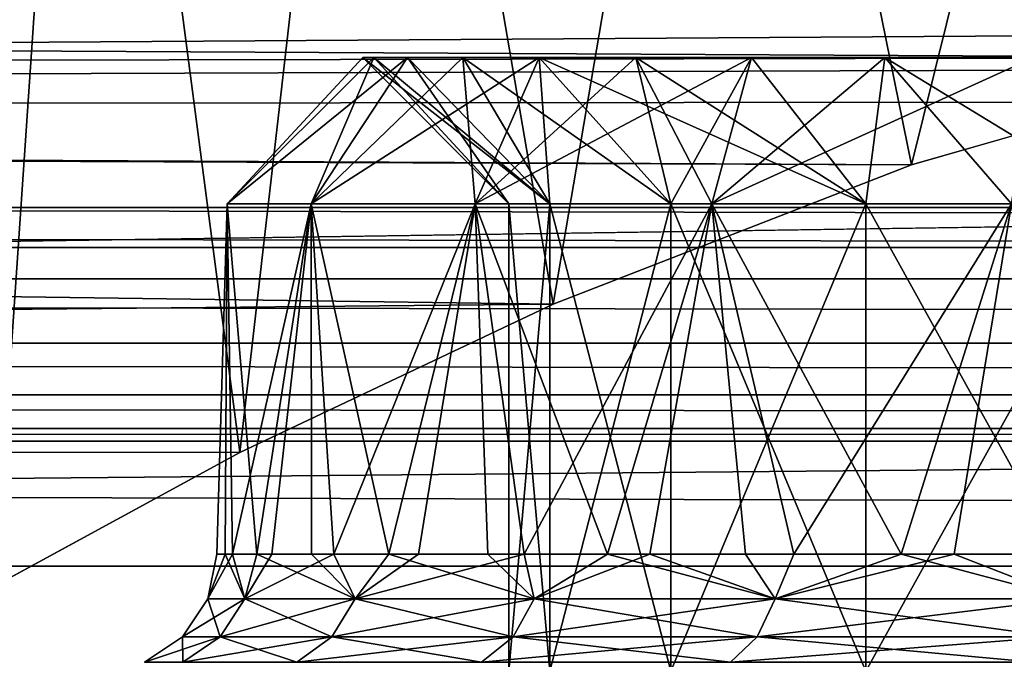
# Model space of a CAD drawing. Header units: millimetres. Extents: x -143 to 143, y -35 to 35.
# Tile 161 of 256: x -9.09 to -4.88, y -16.95 to -14.21. Entities that reach past the tile are written whole.
import ezdxf

# ---------------------------------------------------------------- set-up
doc = ezdxf.new("R2010")
doc.units = ezdxf.units.MM
doc.header["$LTSCALE"] = 65.185185
for name, color, linetype in [('22', 7, 'CONTINUOUS'), ('34', 7, 'CONTINUOUS'), ('420', 7, 'CONTINUOUS'), ('423', 7, 'CONTINUOUS'), ('45', 7, 'CONTINUOUS'), ('61', 7, 'CONTINUOUS'), ('63', 7, 'CONTINUOUS'), ('67', 7, 'CONTINUOUS'), ('68', 7, 'CONTINUOUS'), ('71', 7, 'CONTINUOUS'), ('87', 7, 'CONTINUOUS'), ('88', 7, 'CONTINUOUS'), ('96', 7, 'CONTINUOUS')]:
    doc.layers.add(name, color=color, linetype=linetype)

msp = doc.modelspace()

# ---------------------------------------------------------------- linework, layer by layer
at = {"layer": '22', "linetype": 'CONTINUOUS'}
for points in [[(-69.3886, -14.5127, 9.7792), (-84, -13.9503, 10.566), (-3.6787, -14.3744, 9.9813), (-69.3886, -14.5127, 9.7792)], [(-3.6787, -14.3744, 9.9813), (-84, -13.9503, 10.566), (-2.083, -14.0937, 10.3739), (-3.6787, -14.3744, 9.9813)], [(-5.2781, -14.8339, 9.2846), (-69.3886, -14.5127, 9.7792), (-3.6787, -14.3744, 9.9813), (-5.2781, -14.8339, 9.2846)], [(-68.9052, -14.5712, 9.6918), (-69.3886, -14.5127, 9.7792), (-5.2781, -14.8339, 9.2846), (-68.9052, -14.5712, 9.6918)], [(-60.7823, -15.9674, 7.1617), (-68.9052, -14.5712, 9.6918), (-6.8107, -15.4295, 8.2572), (-60.7823, -15.9674, 7.1617)], [(-6.8107, -15.4295, 8.2572), (-68.9052, -14.5712, 9.6918), (-5.2781, -14.8339, 9.2846), (-6.8107, -15.4295, 8.2572)], [(-8.1504, -16.0651, 6.9398), (-60.7823, -15.9674, 7.1617), (-6.8107, -15.4295, 8.2572), (-8.1504, -16.0651, 6.9398)], [(-9.1991, -16.6356, 5.4322), (-60.7823, -15.9674, 7.1617), (-8.1504, -16.0651, 6.9398), (-9.1991, -16.6356, 5.4322)]]:
    msp.add_3dface(points, dxfattribs=at)
at = {"layer": '34', "linetype": 'CONTINUOUS'}
for points in [[(-48.5489, -14.1131, -17.5), (-58.564, -14.6191, -14.4184), (22.1908, -14.1131, -17.5), (-48.5489, -14.1131, -17.5)], [(22.1908, -14.1131, -17.5), (-58.564, -14.6191, -14.4184), (28.3547, -14.3123, -16.2159), (22.1908, -14.1131, -17.5)], [(28.3547, -14.3123, -16.2159), (-58.564, -14.6191, -14.4184), (34.5, -14.5275, -14.9356), (28.3547, -14.3123, -16.2159)], [(-58.564, -14.6191, -14.4184), (-10.9564, -15.1875, -11.5), (34.5, -14.5275, -14.9356), (-58.564, -14.6191, -14.4184)], [(-10.9564, -15.1875, -11.5), (2.5, -15.1875, -11.5), (34.5, -14.5275, -14.9356), (-10.9564, -15.1875, -11.5)]]:
    msp.add_3dface(points, dxfattribs=at)
at = {"layer": '420', "linetype": 'CONTINUOUS'}
for points in [[(-6.8245, -17, -1.5577), (-7, -17, 0), (-6.8245, -15, -1.5577), (-6.8245, -17, -1.5577)], [(-7, -17, 0), (-6.8245, -17, 1.5577), (-7, -15), (-7, -17, 0)], [(-6.8245, -15, -1.5577), (-7, -17, 0), (-7, -15), (-6.8245, -15, -1.5577)], [(-7, -15), (-6.8245, -17, 1.5577), (-6.8245, -15, 1.5577), (-7, -15)], [(-6.3068, -17, -3.0372), (-6.8245, -17, -1.5577), (-6.3068, -15, -3.0372), (-6.3068, -17, -3.0372)], [(-6.3068, -15, -3.0372), (-6.8245, -17, -1.5577), (-6.8245, -15, -1.5577), (-6.3068, -15, -3.0372)], [(-6.8245, -17, 1.5577), (-6.3068, -17, 3.0372), (-6.8245, -15, 1.5577), (-6.8245, -17, 1.5577)], [(-6.8245, -15, 1.5577), (-6.3068, -17, 3.0372), (-6.3068, -15, 3.0372), (-6.8245, -15, 1.5577)], [(-5.4728, -17, -4.3645), (-6.3068, -17, -3.0372), (-5.4728, -15, -4.3645), (-5.4728, -17, -4.3645)], [(-5.4728, -15, -4.3645), (-6.3068, -17, -3.0372), (-6.3068, -15, -3.0372), (-5.4728, -15, -4.3645)], [(-6.3068, -17, 3.0372), (-5.4728, -17, 4.3645), (-6.3068, -15, 3.0372), (-6.3068, -17, 3.0372)], [(-6.3068, -15, 3.0372), (-5.4728, -17, 4.3645), (-5.4728, -15, 4.3645), (-6.3068, -15, 3.0372)], [(-4.3644, -17, -5.4728), (-5.4728, -17, -4.3645), (-4.3644, -15, -5.4728), (-4.3644, -17, -5.4728)], [(-4.3644, -15, -5.4728), (-5.4728, -17, -4.3645), (-5.4728, -15, -4.3645), (-4.3644, -15, -5.4728)], [(-5.4728, -17, 4.3645), (-4.3645, -17, 5.4728), (-5.4728, -15, 4.3645), (-5.4728, -17, 4.3645)], [(-5.4728, -15, 4.3645), (-4.3645, -17, 5.4728), (-4.3644, -15, 5.4728), (-5.4728, -15, 4.3645)]]:
    msp.add_3dface(points, dxfattribs=at)
at = {"layer": '423', "linetype": 'CONTINUOUS'}
for points in [[(-7.5771, -14.375, 0.8537), (-7.625, -14.375), (-6.8245, -15, 1.5577), (-7.5771, -14.375, 0.8537)], [(-7.625, -14.375), (-7.5771, -14.375, -0.8537), (-7, -15), (-7.625, -14.375)], [(-7.625, -14.375), (-7, -15), (-6.8245, -15, 1.5577), (-7.625, -14.375)], [(-7.4338, -14.375, 1.6967), (-7.5771, -14.375, 0.8537), (-6.8245, -15, 1.5577), (-7.4338, -14.375, 1.6967)], [(-7.5771, -14.375, -0.8537), (-7.4338, -14.375, -1.6967), (-7, -15), (-7.5771, -14.375, -0.8537)], [(-7.1971, -14.375, 2.5184), (-7.4338, -14.375, 1.6967), (-6.8245, -15, 1.5577), (-7.1971, -14.375, 2.5184)], [(-7.4338, -14.375, -1.6967), (-7.1971, -14.375, -2.5184), (-6.8245, -15, -1.5577), (-7.4338, -14.375, -1.6967)], [(-7.4338, -14.375, -1.6967), (-6.8245, -15, -1.5577), (-7, -15), (-7.4338, -14.375, -1.6967)], [(-6.8699, -14.375, 3.3084), (-7.1971, -14.375, 2.5184), (-6.3068, -15, 3.0372), (-6.8699, -14.375, 3.3084)], [(-7.1971, -14.375, 2.5184), (-6.8245, -15, 1.5577), (-6.3068, -15, 3.0372), (-7.1971, -14.375, 2.5184)], [(-7.1971, -14.375, -2.5184), (-6.8699, -14.375, -3.3084), (-6.8245, -15, -1.5577), (-7.1971, -14.375, -2.5184)], [(-6.4563, -14.375, 4.0567), (-6.8699, -14.375, 3.3084), (-5.4728, -15, 4.3645), (-6.4563, -14.375, 4.0567)], [(-6.8699, -14.375, 3.3084), (-6.3068, -15, 3.0372), (-5.4728, -15, 4.3645), (-6.8699, -14.375, 3.3084)], [(-6.8699, -14.375, -3.3084), (-6.4563, -14.375, -4.0567), (-6.3068, -15, -3.0372), (-6.8699, -14.375, -3.3084)], [(-6.8699, -14.375, -3.3084), (-6.3068, -15, -3.0372), (-6.8245, -15, -1.5577), (-6.8699, -14.375, -3.3084)], [(-5.9615, -14.375, 4.7541), (-6.4563, -14.375, 4.0567), (-5.4728, -15, 4.3645), (-5.9615, -14.375, 4.7541)], [(-6.4563, -14.375, -4.0567), (-5.9615, -14.375, -4.7541), (-6.3068, -15, -3.0372), (-6.4563, -14.375, -4.0567)], [(-5.9615, -14.375, -4.7541), (-5.4728, -15, -4.3645), (-6.3068, -15, -3.0372), (-5.9615, -14.375, -4.7541)], [(-5.3917, -14.375, 5.3917), (-5.9615, -14.375, 4.7541), (-5.4728, -15, 4.3645), (-5.3917, -14.375, 5.3917)], [(-5.9615, -14.375, -4.7541), (-5.3917, -14.375, -5.3917), (-5.4728, -15, -4.3645), (-5.9615, -14.375, -4.7541)], [(-5.3917, -14.375, 5.3917), (-5.4728, -15, 4.3645), (-4.3644, -15, 5.4728), (-5.3917, -14.375, 5.3917)], [(-5.3917, -14.375, -5.3917), (-4.3644, -15, -5.4728), (-5.4728, -15, -4.3645), (-5.3917, -14.375, -5.3917)], [(-4.7541, -14.375, 5.9615), (-5.3917, -14.375, 5.3917), (-4.3644, -15, 5.4728), (-4.7541, -14.375, 5.9615)], [(-5.3917, -14.375, -5.3917), (-4.7541, -14.375, -5.9615), (-4.3644, -15, -5.4728), (-5.3917, -14.375, -5.3917)]]:
    msp.add_3dface(points, dxfattribs=at)
at = {"layer": '45', "linetype": 'CONTINUOUS'}
for points in [[(-92.5, -15.0162, -31.5), (-72.8774, -10.1811, -31.5), (64.6406, -0.918, -31.5), (-92.5, -15.0162, -31.5)], [(65.0524, -3.0341, -31.5), (-92.5, -15.0162, -31.5), (64.6406, -0.918, -31.5), (65.0524, -3.0341, -31.5)], [(65.8916, -5.0197, -31.5), (-92.5, -15.0162, -31.5), (65.0524, -3.0341, -31.5), (65.8916, -5.0197, -31.5)], [(67.1224, -6.79, -31.5), (-92.5, -15.0162, -31.5), (65.8916, -5.0197, -31.5), (67.1224, -6.79, -31.5)], [(68.6914, -8.2681, -31.5), (-92.5, -15.0162, -31.5), (67.1224, -6.79, -31.5), (68.6914, -8.2681, -31.5)], [(70.5309, -9.3908, -31.5), (-92.5, -15.0162, -31.5), (68.6914, -8.2681, -31.5), (70.5309, -9.3908, -31.5)], [(72.5641, -10.1107, -31.5), (-92.5, -15.0162, -31.5), (70.5309, -9.3908, -31.5), (72.5641, -10.1107, -31.5)], [(74.6793, -10.3951, -31.5), (-92.5, -15.0162, -31.5), (72.5641, -10.1107, -31.5), (74.6793, -10.3951, -31.5)], [(74.8396, -10.3988, -31.5), (-92.5, -15.0162, -31.5), (74.6793, -10.3951, -31.5), (74.8396, -10.3988, -31.5)], [(75, -10.4, -31.5), (-92.5, -15.0162, -31.5), (74.8396, -10.3988, -31.5), (75, -10.4, -31.5)], [(75, -10.4, -31.5), (92.5, -15.0162, -31.5), (-92.5, -15.0162, -31.5), (75, -10.4, -31.5)]]:
    msp.add_3dface(points, dxfattribs=at)
at = {"layer": '61', "linetype": 'CONTINUOUS'}
for points in [[(-9.7386, -11, 4.3272), (-9.1991, -16.6356, 5.4322), (-8.8146, -11, 6.0559), (-9.7386, -11, 4.3272)], [(-9.1991, -16.6356, 5.4322), (-8.1504, -16.0651, 6.9398), (-8.8146, -11, 6.0559), (-9.1991, -16.6356, 5.4322)], [(-8.8146, -11, 6.0559), (-8.1504, -16.0651, 6.9398), (-7.5711, -11, 7.5711), (-8.8146, -11, 6.0559)], [(-8.1504, -16.0651, 6.9398), (-6.8107, -15.4295, 8.2572), (-7.5711, -11, 7.5711), (-8.1504, -16.0651, 6.9398)], [(-7.5711, -11, 7.5711), (-6.8107, -15.4295, 8.2572), (-6.0559, -11, 8.8146), (-7.5711, -11, 7.5711)], [(-6.8107, -15.4295, 8.2572), (-5.2781, -14.8339, 9.2846), (-6.0559, -11, 8.8146), (-6.8107, -15.4295, 8.2572)], [(-6.0559, -11, 8.8146), (-5.2781, -14.8339, 9.2846), (-4.3272, -11, 9.7386), (-6.0559, -11, 8.8146)], [(-5.2781, -14.8339, 9.2846), (-3.6787, -14.3744, 9.9813), (-4.3272, -11, 9.7386), (-5.2781, -14.8339, 9.2846)]]:
    msp.add_3dface(points, dxfattribs=at)
at = {"layer": '63', "linetype": 'CONTINUOUS'}
for points in [[(-7.5771, -14.375, 0.8537), (-7.4338, -14.375, 1.6967), (-8.2048, -15, 0.8623), (-7.5771, -14.375, 0.8537)], [(-8.2048, -15, 0.8623), (-7.4338, -14.375, 1.6967), (-7.8463, -15, 2.5492), (-8.2048, -15, 0.8623)], [(-7.625, -14.375), (-7.5771, -14.375, 0.8537), (-8.2048, -15, 0.8623), (-7.625, -14.375)], [(-7.5771, -14.375, -0.8537), (-7.625, -14.375), (-8.2048, -15, -0.8623), (-7.5771, -14.375, -0.8537)], [(-8.2048, -15, -0.8623), (-7.625, -14.375), (-8.2048, -15, 0.8623), (-8.2048, -15, -0.8623)], [(-7.8463, -15, -2.5492), (-7.5771, -14.375, -0.8537), (-8.2048, -15, -0.8623), (-7.8463, -15, -2.5492)], [(-7.1971, -14.375, 2.5184), (-6.8699, -14.375, 3.3084), (-7.8463, -15, 2.5492), (-7.1971, -14.375, 2.5184)], [(-7.8463, -15, 2.5492), (-6.8699, -14.375, 3.3084), (-7.1449, -15, 4.1247), (-7.8463, -15, 2.5492)], [(-7.4338, -14.375, 1.6967), (-7.1971, -14.375, 2.5184), (-7.8463, -15, 2.5492), (-7.4338, -14.375, 1.6967)], [(-7.4338, -14.375, -1.6967), (-7.5771, -14.375, -0.8537), (-7.8463, -15, -2.5492), (-7.4338, -14.375, -1.6967)], [(-7.1971, -14.375, -2.5184), (-7.4338, -14.375, -1.6967), (-7.8463, -15, -2.5492), (-7.1971, -14.375, -2.5184)], [(-7.1449, -15, -4.1247), (-7.1971, -14.375, -2.5184), (-7.8463, -15, -2.5492), (-7.1449, -15, -4.1247)], [(-6.8699, -14.375, -3.3084), (-7.1971, -14.375, -2.5184), (-7.1449, -15, -4.1247), (-6.8699, -14.375, -3.3084)], [(-6.4563, -14.375, 4.0567), (-5.9615, -14.375, 4.7541), (-7.1449, -15, 4.1247), (-6.4563, -14.375, 4.0567)], [(-7.1449, -15, 4.1247), (-5.9615, -14.375, 4.7541), (-6.1312, -15, 5.5201), (-7.1449, -15, 4.1247)], [(-6.8699, -14.375, 3.3084), (-6.4563, -14.375, 4.0567), (-7.1449, -15, 4.1247), (-6.8699, -14.375, 3.3084)], [(-6.4563, -14.375, -4.0567), (-6.8699, -14.375, -3.3084), (-7.1449, -15, -4.1247), (-6.4563, -14.375, -4.0567)], [(-6.1312, -15, -5.5201), (-6.4563, -14.375, -4.0567), (-7.1449, -15, -4.1247), (-6.1312, -15, -5.5201)], [(-5.9615, -14.375, -4.7541), (-6.4563, -14.375, -4.0567), (-6.1312, -15, -5.5201), (-5.9615, -14.375, -4.7541)], [(-5.3917, -14.375, 5.3917), (-4.7541, -14.375, 5.9615), (-6.1312, -15, 5.5201), (-5.3917, -14.375, 5.3917)], [(-6.1312, -15, 5.5201), (-4.7541, -14.375, 5.9615), (-4.8495, -15, 6.6742), (-6.1312, -15, 5.5201)], [(-5.9615, -14.375, 4.7541), (-5.3917, -14.375, 5.3917), (-6.1312, -15, 5.5201), (-5.9615, -14.375, 4.7541)], [(-5.3917, -14.375, -5.3917), (-5.9615, -14.375, -4.7541), (-6.1312, -15, -5.5201), (-5.3917, -14.375, -5.3917)], [(-4.8495, -15, -6.6742), (-5.3917, -14.375, -5.3917), (-6.1312, -15, -5.5201), (-4.8495, -15, -6.6742)], [(-4.7541, -14.375, -5.9615), (-5.3917, -14.375, -5.3917), (-4.8495, -15, -6.6742), (-4.7541, -14.375, -5.9615)]]:
    msp.add_3dface(points, dxfattribs=at)
at = {"layer": '67', "linetype": 'CONTINUOUS'}
for points in [[(-8.2487, -16.5, 0.1468), (-8.1817, -16.5, 1.059), (-8.2881, -16.6913, 0), (-8.2487, -16.5, 0.1468)], [(-8.2881, -16.6913, 0), (-8.1817, -16.5, 1.059), (-8.1288, -16.6913, 1.6169), (-8.2881, -16.6913, 0)], [(-8.2142, -16.5, -0.7673), (-8.2487, -16.5, 0.1468), (-8.2881, -16.6913, 0), (-8.2142, -16.5, -0.7673)], [(-8.1288, -16.6913, -1.6169), (-8.2142, -16.5, -0.7673), (-8.2881, -16.6913, 0), (-8.1288, -16.6913, -1.6169)], [(-8.0788, -16.5, -1.6719), (-8.2142, -16.5, -0.7673), (-8.1288, -16.6913, -1.6169), (-8.0788, -16.5, -1.6719)], [(-8.1817, -16.5, 1.059), (-8.0142, -16.5, 1.9582), (-8.1288, -16.6913, 1.6169), (-8.1817, -16.5, 1.059)], [(-8.0142, -16.5, 1.9582), (-7.7482, -16.5, 2.8334), (-8.1288, -16.6913, 1.6169), (-8.0142, -16.5, 1.9582)], [(-8.1288, -16.6913, 1.6169), (-7.7482, -16.5, 2.8334), (-7.6572, -16.6913, 3.1717), (-8.1288, -16.6913, 1.6169)], [(-7.6572, -16.6913, -3.1717), (-8.0788, -16.5, -1.6719), (-8.1288, -16.6913, -1.6169), (-7.6572, -16.6913, -3.1717)], [(-7.8441, -16.5, -2.5559), (-8.0788, -16.5, -1.6719), (-7.6572, -16.6913, -3.1717), (-7.8441, -16.5, -2.5559)], [(-7.5129, -16.5, -3.4086), (-7.8441, -16.5, -2.5559), (-7.6572, -16.6913, -3.1717), (-7.5129, -16.5, -3.4086)], [(-7.7482, -16.5, 2.8334), (-7.3869, -16.5, 3.6737), (-7.6572, -16.6913, 3.1717), (-7.7482, -16.5, 2.8334)], [(-7.3869, -16.5, 3.6737), (-6.9348, -16.5, 4.4689), (-7.6572, -16.6913, 3.1717), (-7.3869, -16.5, 3.6737)], [(-7.6572, -16.6913, 3.1717), (-6.9348, -16.5, 4.4689), (-6.8913, -16.6913, 4.6046), (-7.6572, -16.6913, 3.1717)], [(-6.8913, -16.6913, -4.6046), (-7.5129, -16.5, -3.4086), (-7.6572, -16.6913, -3.1717), (-6.8913, -16.6913, -4.6046)], [(-7.0894, -16.5, -4.2193), (-7.5129, -16.5, -3.4086), (-6.8913, -16.6913, -4.6046), (-7.0894, -16.5, -4.2193)], [(-6.5788, -16.5, -4.9782), (-7.0894, -16.5, -4.2193), (-6.8913, -16.6913, -4.6046), (-6.5788, -16.5, -4.9782)], [(-6.9348, -16.5, 4.4689), (-6.3975, -16.5, 5.2091), (-6.8913, -16.6913, 4.6046), (-6.9348, -16.5, 4.4689)], [(-6.8913, -16.6913, 4.6046), (-6.3975, -16.5, 5.2091), (-5.8605, -16.6913, 5.8605), (-6.8913, -16.6913, 4.6046)], [(-5.8605, -16.6913, -5.8605), (-6.5788, -16.5, -4.9782), (-6.8913, -16.6913, -4.6046), (-5.8605, -16.6913, -5.8605)], [(-5.9872, -16.5, -5.6759), (-6.5788, -16.5, -4.9782), (-5.8605, -16.6913, -5.8605), (-5.9872, -16.5, -5.6759)], [(-6.3975, -16.5, 5.2091), (-5.7815, -16.5, 5.8853), (-5.8605, -16.6913, 5.8605), (-6.3975, -16.5, 5.2091)], [(-5.3221, -16.5, -6.3038), (-5.9872, -16.5, -5.6759), (-5.8605, -16.6913, -5.8605), (-5.3221, -16.5, -6.3038)], [(-5.7815, -16.5, 5.8853), (-5.0945, -16.5, 6.4891), (-5.8605, -16.6913, 5.8605), (-5.7815, -16.5, 5.8853)], [(-5.8605, -16.6913, 5.8605), (-5.0945, -16.5, 6.4891), (-4.6046, -16.6913, 6.8913), (-5.8605, -16.6913, 5.8605)], [(-4.6046, -16.6913, -6.8913), (-5.3221, -16.5, -6.3038), (-5.8605, -16.6913, -5.8605), (-4.6046, -16.6913, -6.8913)], [(-4.5915, -16.5, -6.8542), (-5.3221, -16.5, -6.3038), (-4.6046, -16.6913, -6.8913), (-4.5915, -16.5, -6.8542)], [(-5.0945, -16.5, 6.4891), (-4.3448, -16.5, 7.0132), (-4.6046, -16.6913, 6.8913), (-5.0945, -16.5, 6.4891)], [(-8.2881, -16.6913, 0), (-8.1288, -16.6913, 1.6169), (-8.3966, -16.8537, 0), (-8.2881, -16.6913, 0)], [(-8.2881, -16.6913, 0), (-8.3966, -16.8537, 0), (-8.2352, -16.8537, -1.6381), (-8.2881, -16.6913, 0)], [(-8.1288, -16.6913, 1.6169), (-8.2352, -16.8537, 1.6381), (-8.3966, -16.8537, 0), (-8.1288, -16.6913, 1.6169)], [(-8.1288, -16.6913, -1.6169), (-8.2881, -16.6913, 0), (-8.2352, -16.8537, -1.6381), (-8.1288, -16.6913, -1.6169)], [(-8.1288, -16.6913, -1.6169), (-8.2352, -16.8537, -1.6381), (-7.7574, -16.8537, -3.2132), (-8.1288, -16.6913, -1.6169)], [(-8.1288, -16.6913, 1.6169), (-7.6572, -16.6913, 3.1717), (-8.2352, -16.8537, 1.6381), (-8.1288, -16.6913, 1.6169)], [(-7.6572, -16.6913, 3.1717), (-7.7574, -16.8537, 3.2132), (-8.2352, -16.8537, 1.6381), (-7.6572, -16.6913, 3.1717)], [(-7.6572, -16.6913, -3.1717), (-8.1288, -16.6913, -1.6169), (-7.7574, -16.8537, -3.2132), (-7.6572, -16.6913, -3.1717)], [(-7.6572, -16.6913, -3.1717), (-7.7574, -16.8537, -3.2132), (-6.9815, -16.8537, -4.6649), (-7.6572, -16.6913, -3.1717)], [(-7.6572, -16.6913, 3.1717), (-6.8913, -16.6913, 4.6046), (-7.7574, -16.8537, 3.2132), (-7.6572, -16.6913, 3.1717)], [(-6.8913, -16.6913, 4.6046), (-6.9815, -16.8537, 4.6649), (-7.7574, -16.8537, 3.2132), (-6.8913, -16.6913, 4.6046)], [(-6.8913, -16.6913, -4.6046), (-7.6572, -16.6913, -3.1717), (-6.9815, -16.8537, -4.6649), (-6.8913, -16.6913, -4.6046)], [(-6.8913, -16.6913, -4.6046), (-6.9815, -16.8537, -4.6649), (-5.9373, -16.8537, -5.9373), (-6.8913, -16.6913, -4.6046)], [(-6.8913, -16.6913, 4.6046), (-5.8605, -16.6913, 5.8605), (-6.9815, -16.8537, 4.6649), (-6.8913, -16.6913, 4.6046)], [(-5.8605, -16.6913, 5.8605), (-5.9373, -16.8537, 5.9373), (-6.9815, -16.8537, 4.6649), (-5.8605, -16.6913, 5.8605)], [(-5.8605, -16.6913, -5.8605), (-6.8913, -16.6913, -4.6046), (-5.9373, -16.8537, -5.9373), (-5.8605, -16.6913, -5.8605)], [(-5.8605, -16.6913, -5.8605), (-5.9373, -16.8537, -5.9373), (-4.6649, -16.8537, -6.9815), (-5.8605, -16.6913, -5.8605)], [(-5.8605, -16.6913, 5.8605), (-4.6046, -16.6913, 6.8913), (-5.9373, -16.8537, 5.9373), (-5.8605, -16.6913, 5.8605)], [(-4.6046, -16.6913, 6.8913), (-4.6649, -16.8537, 6.9815), (-5.9373, -16.8537, 5.9373), (-4.6046, -16.6913, 6.8913)], [(-4.6046, -16.6913, -6.8913), (-5.8605, -16.6913, -5.8605), (-4.6649, -16.8537, -6.9815), (-4.6046, -16.6913, -6.8913)], [(-8.3946, -16.9621, 1.6698), (-8.559, -16.9621, 0), (-8.2352, -16.8537, 1.6381), (-8.3946, -16.9621, 1.6698)], [(-8.559, -16.9621, 0), (-8.3946, -16.9621, -1.6698), (-8.3966, -16.8537, 0), (-8.559, -16.9621, 0)], [(-8.2352, -16.8537, 1.6381), (-8.559, -16.9621, 0), (-8.3966, -16.8537, 0), (-8.2352, -16.8537, 1.6381)], [(-8.3966, -16.8537, 0), (-8.3946, -16.9621, -1.6698), (-8.2352, -16.8537, -1.6381), (-8.3966, -16.8537, 0)], [(-7.9075, -16.9621, 3.2754), (-8.3946, -16.9621, 1.6698), (-7.7574, -16.8537, 3.2132), (-7.9075, -16.9621, 3.2754)], [(-7.7574, -16.8537, 3.2132), (-8.3946, -16.9621, 1.6698), (-8.2352, -16.8537, 1.6381), (-7.7574, -16.8537, 3.2132)], [(-8.3946, -16.9621, -1.6698), (-7.9075, -16.9621, -3.2754), (-8.2352, -16.8537, -1.6381), (-8.3946, -16.9621, -1.6698)], [(-8.2352, -16.8537, -1.6381), (-7.9075, -16.9621, -3.2754), (-7.7574, -16.8537, -3.2132), (-8.2352, -16.8537, -1.6381)], [(-7.1166, -16.9621, 4.7551), (-7.9075, -16.9621, 3.2754), (-6.9815, -16.8537, 4.6649), (-7.1166, -16.9621, 4.7551)], [(-6.9815, -16.8537, 4.6649), (-7.9075, -16.9621, 3.2754), (-7.7574, -16.8537, 3.2132), (-6.9815, -16.8537, 4.6649)], [(-7.9075, -16.9621, -3.2754), (-7.1166, -16.9621, -4.7551), (-7.7574, -16.8537, -3.2132), (-7.9075, -16.9621, -3.2754)], [(-7.7574, -16.8537, -3.2132), (-7.1166, -16.9621, -4.7551), (-6.9815, -16.8537, -4.6649), (-7.7574, -16.8537, -3.2132)], [(-6.0521, -16.9621, 6.0521), (-7.1166, -16.9621, 4.7551), (-5.9373, -16.8537, 5.9373), (-6.0521, -16.9621, 6.0521)], [(-5.9373, -16.8537, 5.9373), (-7.1166, -16.9621, 4.7551), (-6.9815, -16.8537, 4.6649), (-5.9373, -16.8537, 5.9373)], [(-7.1166, -16.9621, -4.7551), (-6.0521, -16.9621, -6.0521), (-6.9815, -16.8537, -4.6649), (-7.1166, -16.9621, -4.7551)], [(-6.9815, -16.8537, -4.6649), (-6.0521, -16.9621, -6.0521), (-5.9373, -16.8537, -5.9373), (-6.9815, -16.8537, -4.6649)], [(-4.7551, -16.9621, 7.1166), (-6.0521, -16.9621, 6.0521), (-4.6649, -16.8537, 6.9815), (-4.7551, -16.9621, 7.1166)], [(-4.6649, -16.8537, 6.9815), (-6.0521, -16.9621, 6.0521), (-5.9373, -16.8537, 5.9373), (-4.6649, -16.8537, 6.9815)], [(-6.0521, -16.9621, -6.0521), (-4.7551, -16.9621, -7.1166), (-5.9373, -16.8537, -5.9373), (-6.0521, -16.9621, -6.0521)], [(-5.9373, -16.8537, -5.9373), (-4.7551, -16.9621, -7.1166), (-4.6649, -16.8537, -6.9815), (-5.9373, -16.8537, -5.9373)]]:
    msp.add_3dface(points, dxfattribs=at)
at = {"layer": '68', "linetype": 'CONTINUOUS'}
for points in [[(-8.2048, -15, 0.8623), (-8.1817, -16.5, 1.059), (-8.2487, -16.5, 0.1468), (-8.2048, -15, 0.8623)], [(-8.2048, -15, 0.8623), (-8.2487, -16.5, 0.1468), (-8.2142, -16.5, -0.7673), (-8.2048, -15, 0.8623)], [(-8.2048, -15, -0.8623), (-8.2048, -15, 0.8623), (-8.2142, -16.5, -0.7673), (-8.2048, -15, -0.8623)], [(-8.2048, -15, -0.8623), (-8.2142, -16.5, -0.7673), (-8.0788, -16.5, -1.6719), (-8.2048, -15, -0.8623)], [(-7.8463, -15, -2.5492), (-8.2048, -15, -0.8623), (-8.0788, -16.5, -1.6719), (-7.8463, -15, -2.5492)], [(-8.2048, -15, 0.8623), (-7.8463, -15, 2.5492), (-8.1817, -16.5, 1.059), (-8.2048, -15, 0.8623)], [(-7.8463, -15, 2.5492), (-8.0142, -16.5, 1.9582), (-8.1817, -16.5, 1.059), (-7.8463, -15, 2.5492)], [(-7.8463, -15, -2.5492), (-8.0788, -16.5, -1.6719), (-7.8441, -16.5, -2.5559), (-7.8463, -15, -2.5492)], [(-7.8463, -15, 2.5492), (-7.7482, -16.5, 2.8334), (-8.0142, -16.5, 1.9582), (-7.8463, -15, 2.5492)], [(-7.1449, -15, -4.1247), (-7.8463, -15, -2.5492), (-7.5129, -16.5, -3.4086), (-7.1449, -15, -4.1247)], [(-7.8463, -15, -2.5492), (-7.8441, -16.5, -2.5559), (-7.5129, -16.5, -3.4086), (-7.8463, -15, -2.5492)], [(-7.8463, -15, 2.5492), (-7.1449, -15, 4.1247), (-7.7482, -16.5, 2.8334), (-7.8463, -15, 2.5492)], [(-7.1449, -15, 4.1247), (-7.3869, -16.5, 3.6737), (-7.7482, -16.5, 2.8334), (-7.1449, -15, 4.1247)], [(-7.1449, -15, -4.1247), (-7.5129, -16.5, -3.4086), (-7.0894, -16.5, -4.2193), (-7.1449, -15, -4.1247)], [(-7.1449, -15, 4.1247), (-6.9348, -16.5, 4.4689), (-7.3869, -16.5, 3.6737), (-7.1449, -15, 4.1247)], [(-6.1312, -15, -5.5201), (-7.1449, -15, -4.1247), (-6.5788, -16.5, -4.9782), (-6.1312, -15, -5.5201)], [(-7.1449, -15, -4.1247), (-7.0894, -16.5, -4.2193), (-6.5788, -16.5, -4.9782), (-7.1449, -15, -4.1247)], [(-7.1449, -15, 4.1247), (-6.1312, -15, 5.5201), (-6.9348, -16.5, 4.4689), (-7.1449, -15, 4.1247)], [(-6.1312, -15, 5.5201), (-6.3975, -16.5, 5.2091), (-6.9348, -16.5, 4.4689), (-6.1312, -15, 5.5201)], [(-6.1312, -15, -5.5201), (-6.5788, -16.5, -4.9782), (-5.9872, -16.5, -5.6759), (-6.1312, -15, -5.5201)], [(-6.1312, -15, 5.5201), (-5.7815, -16.5, 5.8853), (-6.3975, -16.5, 5.2091), (-6.1312, -15, 5.5201)], [(-4.8495, -15, -6.6742), (-6.1312, -15, -5.5201), (-5.3221, -16.5, -6.3038), (-4.8495, -15, -6.6742)], [(-6.1312, -15, -5.5201), (-5.9872, -16.5, -5.6759), (-5.3221, -16.5, -6.3038), (-6.1312, -15, -5.5201)], [(-6.1312, -15, 5.5201), (-4.8495, -15, 6.6742), (-5.7815, -16.5, 5.8853), (-6.1312, -15, 5.5201)], [(-4.8495, -15, 6.6742), (-5.0945, -16.5, 6.4891), (-5.7815, -16.5, 5.8853), (-4.8495, -15, 6.6742)], [(-4.8495, -15, -6.6742), (-5.3221, -16.5, -6.3038), (-4.5915, -16.5, -6.8542), (-4.8495, -15, -6.6742)], [(-4.8495, -15, 6.6742), (-4.3448, -16.5, 7.0132), (-5.0945, -16.5, 6.4891), (-4.8495, -15, 6.6742)]]:
    msp.add_3dface(points, dxfattribs=at)
at = {"layer": '71', "linetype": 'CONTINUOUS'}
for points in [[(92.5, -12.746, 16.0558), (-92.5, -12.3773, 16.3417), (-92.5, -14.8516, 14.1308), (92.5, -12.746, 16.0558)], [(92.5, -15.2476, 13.7026), (92.5, -12.746, 16.0558), (-92.5, -14.8516, 14.1308), (92.5, -15.2476, 13.7026)], [(92.5, -15.2476, 13.7026), (-92.5, -14.8516, 14.1308), (-92.5, -16.9369, 11.5495), (92.5, -15.2476, 13.7026)], [(92.5, -17.3211, 10.965), (92.5, -15.2476, 13.7026), (-92.5, -16.9369, 11.5495), (92.5, -17.3211, 10.965)], [(92.5, -17.3211, 10.965), (-92.5, -16.9369, 11.5495), (-92.5, -18.5785, 8.6655), (92.5, -17.3211, 10.965)]]:
    msp.add_3dface(points, dxfattribs=at)
at = {"layer": '87', "linetype": 'CONTINUOUS'}
for points in [[(92.5, -16.016, -30.5212), (92.5, -16.5507, -22.1041), (-92.5, -16.016, -30.5212), (92.5, -16.016, -30.5212)], [(92.5, -16.5507, -22.1041), (-92.5, -16.5507, -22.1041), (-92.5, -16.016, -30.5212), (92.5, -16.5507, -22.1041)], [(92.5, -16.5507, -22.1041), (92.5, -17.7927, -13.7618), (-92.5, -16.5507, -22.1041), (92.5, -16.5507, -22.1041)], [(92.5, -17.7927, -13.7618), (-92.5, -17.7927, -13.7618), (-92.5, -16.5507, -22.1041), (92.5, -17.7927, -13.7618)]]:
    msp.add_3dface(points, dxfattribs=at)
at = {"layer": '88', "linetype": 'CONTINUOUS'}
for points in [[(92.5, -15.0162, -31.5), (92.5, -15.3215, -31.4523), (-92.5, -15.0162, -31.5), (92.5, -15.0162, -31.5)], [(-92.5, -15.0162, -31.5), (92.5, -15.3215, -31.4523), (-92.5, -15.3215, -31.4523), (-92.5, -15.0162, -31.5)], [(92.5, -15.3215, -31.4523), (92.5, -15.5972, -31.3139), (-92.5, -15.3215, -31.4523), (92.5, -15.3215, -31.4523)], [(92.5, -15.5972, -31.3139), (-92.5, -15.5972, -31.3139), (-92.5, -15.3215, -31.4523), (92.5, -15.5972, -31.3139)], [(92.5, -15.5972, -31.3139), (92.5, -15.8176, -31.0982), (-92.5, -15.5972, -31.3139), (92.5, -15.5972, -31.3139)], [(92.5, -15.8176, -31.0982), (-92.5, -15.8176, -31.0982), (-92.5, -15.5972, -31.3139), (92.5, -15.8176, -31.0982)], [(92.5, -15.8176, -31.0982), (92.5, -15.9618, -30.8254), (-92.5, -15.8176, -31.0982), (92.5, -15.8176, -31.0982)], [(92.5, -15.9618, -30.8254), (-92.5, -15.9618, -30.8254), (-92.5, -15.8176, -31.0982), (92.5, -15.9618, -30.8254)], [(92.5, -15.9618, -30.8254), (92.5, -16.016, -30.5212), (-92.5, -15.9618, -30.8254), (92.5, -15.9618, -30.8254)], [(92.5, -16.016, -30.5212), (-92.5, -16.016, -30.5212), (-92.5, -15.9618, -30.8254), (92.5, -16.016, -30.5212)]]:
    msp.add_3dface(points, dxfattribs=at)
at = {"layer": '96', "linetype": 'CONTINUOUS'}
for points in [[(-10.9564, 15.1875, -11.5), (2.5, 15.1875, -11.5), (2.5, -15.1875, -11.5), (-10.9564, 15.1875, -11.5)], [(-10.9564, 15.1875, -11.5), (2.5, -15.1875, -11.5), (-10.9564, -15.1875, -11.5), (-10.9564, 15.1875, -11.5)]]:
    msp.add_3dface(points, dxfattribs=at)

doc.saveas('drawing.dxf')
